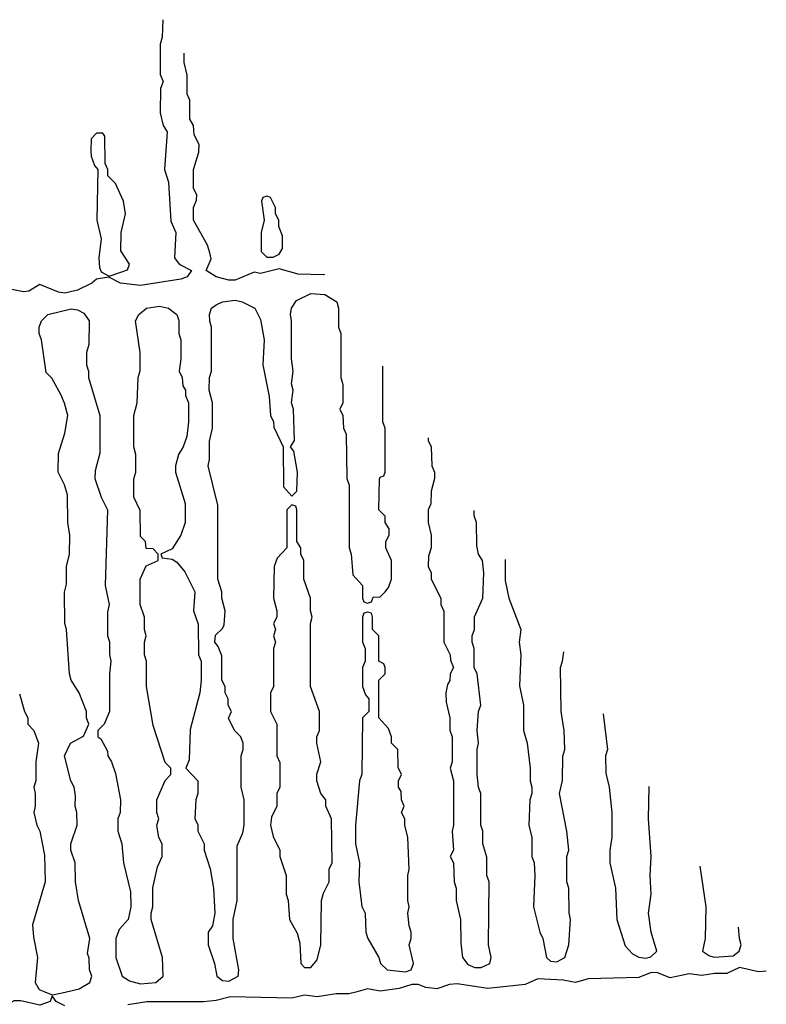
# Model space of a CAD drawing. Header units: inches. Extents: x 2710684 to 2828758, y 857022 to 965663.
# Tile 248 of 256: x 2756047 to 2758415, y 949961 to 953086. Entities that reach past the tile are written whole.
import ezdxf

# ---------------------------------------------------------------- set-up
doc = ezdxf.new("R2010")
doc.units = ezdxf.units.IN
doc.header["$MEASUREMENT"] = 0
doc.layers.add('C7954', color=7, linetype='Continuous')
doc.layers.add('C7955', color=7, linetype='Continuous')

msp = doc.modelspace()

# ---------------------------------------------------------------- linework, layer by layer
at = {"layer": 'C7954', "color": 4, "elevation": 12}
for points in [[(2756190, 949956.3), (2756162, 949970), (2756150, 949988), (2756142.8, 949970), (2756110, 949958), (2756050, 949972), (2756027.5, 949972.5), (2755970, 949938.9)], [(2756128.6, 950000), (2756151, 949991), (2756190.9, 950000)], [(2757112.3, 950000), (2757090, 949994.2), (2757050, 949994.5), (2756990, 949984.5), (2756950, 949989.7), (2756910, 949980.3), (2756714.9, 949985.1), (2756670, 949972.8), (2756630, 949968.7), (2756450, 949968.5), (2756390, 949959.7)]]:
    msp.add_lwpolyline(points, dxfattribs=at)
at = {"layer": 'C7955', "color": 4, "elevation": 12}
for points in [[(2756500.8, 953085.9), (2756498, 953030), (2756491.6, 953008.4), (2756491.6, 952911.6), (2756502, 952890), (2756492.7, 952867.3), (2756492, 952790), (2756502, 952750), (2756514, 952730), (2756506, 952610), (2756518, 952570), (2756526.4, 952446.4), (2756542, 952410), (2756538, 952330), (2756552, 952310), (2756591.3, 952290), (2756578, 952270), (2756557.2, 952262.8), (2756430, 952242.4), (2756366, 952250), (2756329, 952269), (2756290, 952262.7), (2756274.8, 952250), (2756230, 952227.3), (2756190, 952218.4), (2756170, 952220.7), (2756110, 952245.1), (2756075.6, 952224.4), (2756058.3, 952221.7), (2755990, 952235.6)], [(2757013.3, 952277.3), (2757010, 952276.2), (2756930, 952278.4), (2756870, 952295.3), (2756810, 952280.7), (2756790, 952284.5), (2756730, 952259.6), (2756710, 952259.6), (2756670, 952269.5), (2756638, 952290), (2756653.6, 952326.4), (2756650, 952346), (2756642, 952370), (2756598, 952450), (2756598, 952490), (2756607.3, 952512.7), (2756608, 952530), (2756598, 952550), (2756598, 952610), (2756614.6, 952665.4), (2756615.3, 952690), (2756600.4, 952720.4), (2756598, 952750), (2756586, 952770), (2756586, 952830), (2756578, 952850), (2756578, 952910), (2756568, 952950), (2756568, 952979.9)], [(2756190.9, 950000), (2756235.3, 950010), (2756268.7, 950030), (2756275.3, 950050), (2756268, 950070), (2756267.3, 950107.3), (2756262, 950122), (2756268.7, 950170), (2756233.2, 950290), (2756224, 950350), (2756222, 950410), (2756209, 950450), (2756209, 950470), (2756228.7, 950530), (2756228, 950570), (2756222, 950590), (2756223.1, 950623.1), (2756219, 950650), (2756209, 950670), (2756188.7, 950750), (2756208, 950790), (2756248.4, 950811.6), (2756266, 950850), (2756258, 950870), (2756258, 950890), (2756235.3, 950950), (2756209.3, 950989.3), (2756204, 951010), (2756195.3, 951150), (2756189.2, 951170), (2756189.1, 951269.1), (2756194.6, 951294.6), (2756195.3, 951350), (2756204, 951390), (2756205.2, 951450), (2756199, 951490), (2756198, 951578), (2756188.7, 951610), (2756169, 951650), (2756169.1, 951709.1), (2756190, 951774), (2756199, 951830), (2756189.1, 951869.1), (2756176.5, 951896.5), (2756148.4, 951948.4), (2756130, 951966), (2756115.3, 952070), (2756108.7, 952090), (2756108.7, 952110), (2756115.3, 952130), (2756135.3, 952150), (2756210, 952168), (2756230, 952164.9), (2756250, 952154), (2756266.8, 952130), (2756265.4, 952054.6), (2756258, 952030), (2756258, 951990), (2756264.7, 951970), (2756264.7, 951950), (2756301, 951830), (2756301, 951710), (2756285.4, 951654.6), (2756284.7, 951630), (2756304.7, 951570), (2756324.7, 951530), (2756318, 951290), (2756330.8, 951230), (2756325.4, 951205.4), (2756324.7, 951130), (2756330.9, 951110.9), (2756331.1, 951071.1), (2756336, 951050), (2756331.3, 951010), (2756331.3, 950890), (2756314, 950850), (2756294, 950830), (2756294, 950810), (2756303.6, 950803.6), (2756324.7, 950764.7), (2756326, 950750), (2756338, 950730), (2756350, 950694), (2756366, 950610), (2756364.7, 950570), (2756358, 950550), (2756358, 950510), (2756370.7, 950470.7), (2756376, 950410), (2756398, 950318), (2756398.8, 950270), (2756391, 950230), (2756362, 950198), (2756351.3, 950170), (2756351.3, 950110), (2756372, 950050), (2756395.3, 950035.3), (2756430, 950025.5), (2756478, 950030), (2756502, 950050), (2756499, 950110), (2756464, 950230), (2756464, 950250), (2756468.7, 950270), (2756469.1, 950330.9), (2756483.1, 950396.9), (2756498, 950430), (2756498, 950470), (2756488, 950490), (2756482, 950530), (2756488, 950550), (2756482, 950570), (2756482, 950610), (2756508.4, 950671.6), (2756526, 950690), (2756526, 950710), (2756508.4, 950728.4), (2756470, 950846), (2756449, 950970), (2756448.7, 951050), (2756442, 951070), (2756442, 951110), (2756448, 951130), (2756442, 951150), (2756442, 951190), (2756429, 951230), (2756428.7, 951310), (2756447.3, 951352.7), (2756486, 951370), (2756486, 951390), (2756470, 951406), (2756448, 951408), (2756446, 951430), (2756430, 951446), (2756428.4, 951528.4), (2756408.7, 951570), (2756409, 951629), (2756415.3, 951650), (2756414.6, 951705.4), (2756409, 951730), (2756409, 951830), (2756419, 951870), (2756422, 951950), (2756428.9, 951971.1), (2756429, 952030), (2756414, 952130), (2756424, 952150), (2756449, 952170), (2756490, 952177.1), (2756518, 952170), (2756536.8, 952156.8), (2756544.7, 952150), (2756550.9, 952130.9), (2756551.3, 952090), (2756558, 952070), (2756558, 952010), (2756552, 951970), (2756562, 951950), (2756563.6, 951923.6), (2756572, 951910), (2756572.7, 951892.7), (2756582, 951870), (2756582, 951810), (2756576.9, 951763.1), (2756564.7, 951730), (2756550, 951706), (2756541, 951670), (2756541, 951650), (2756570.9, 951550.9), (2756571.3, 951490), (2756558, 951450), (2756530, 951406), (2756494, 951390), (2756498, 951378), (2756530, 951374), (2756544.7, 951364.7), (2756570, 951334), (2756602, 951270), (2756598, 951210), (2756612.7, 951167.3), (2756614, 951070), (2756622, 951050), (2756622, 950990), (2756618, 950950), (2756586.8, 950833.2), (2756583.6, 950736.4), (2756574, 950710), (2756611.3, 950670), (2756611.3, 950630), (2756604.7, 950610), (2756602, 950550), (2756611.1, 950531.1), (2756612, 950510), (2756631.3, 950470), (2756631.3, 950450), (2756650.9, 950390.9), (2756661, 950330), (2756666, 950250), (2756658, 950210), (2756644.7, 950190), (2756644.7, 950150), (2756664.7, 950090), (2756671.3, 950050), (2756690, 950036), (2756710, 950034.8), (2756739, 950050), (2756741.2, 950070), (2756724, 950170), (2756724, 950230), (2756736, 950290), (2756736.4, 950463.6), (2756754.6, 950505.4), (2756758, 950530), (2756758, 950610), (2756748.7, 950650), (2756748.7, 950750), (2756755.3, 950770), (2756755.3, 950790), (2756748, 950810), (2756728, 950830), (2756709.1, 950869.1), (2756718, 950890), (2756708, 950910), (2756708, 950930), (2756698, 950950), (2756698, 950970), (2756688, 950990), (2756687.3, 951067.3), (2756676.4, 951096.4), (2756666, 951110), (2756667.3, 951132.7), (2756690, 951154), (2756694.6, 951165.4), (2756698, 951210), (2756688, 951250), (2756688, 951270), (2756675.3, 951310), (2756674.6, 951545.4), (2756644, 951670), (2756648.7, 951690), (2756648.4, 951748.4), (2756658, 951790), (2756658, 951870), (2756648, 951910), (2756648.7, 951950), (2756655.3, 951970), (2756655.3, 952110), (2756649.1, 952129.1), (2756649, 952150), (2756655.3, 952170), (2756670, 952181), (2756690, 952190.5), (2756730, 952195.5), (2756752, 952190), (2756792, 952170), (2756810, 952134), (2756822, 952070), (2756818, 951990), (2756838, 951890), (2756842, 951830), (2756852, 951810), (2756852.7, 951792.7), (2756882, 951730), (2756883.6, 951603.6), (2756910, 951574), (2756926, 951590), (2756928, 951650), (2756916.4, 951716.4), (2756906, 951730), (2756918, 951750), (2756915.3, 951850), (2756908.7, 951870), (2756914, 951910), (2756908.7, 951930), (2756914, 951970), (2756909, 952010), (2756909, 952130), (2756905.2, 952150), (2756909, 952170), (2756924.8, 952195.2), (2756970, 952217.1), (2757014, 952214), (2757052, 952190), (2757058, 952170), (2757058, 952110), (2757064.7, 952090), (2757064.7, 951950), (2757071.6, 951928.4), (2757072, 951870), (2757062, 951850), (2757072, 951830), (2757074, 951790), (2757082, 951770), (2757084.7, 951630), (2757091.6, 951608.4), (2757092, 951410), (2757098, 951390), (2757103.6, 951323.6), (2757134, 951290), (2757134, 951250), (2757138, 951238), (2757150, 951234), (2757162, 951238), (2757167.3, 951252.7), (2757190, 951254), (2757206, 951270), (2757216.4, 951283.6), (2757226, 951310), (2757226, 951370), (2757208, 951410), (2757208, 951430), (2757218, 951450), (2757218, 951470), (2757206, 951490), (2757206, 951510), (2757186, 951530), (2757187.3, 951627.3), (2757190, 951634), (2757202, 951638), (2757206, 951650), (2757206, 951790), (2757198, 951810), (2757198, 951985.8)], [(2757342, 951758.6), (2757342, 951750), (2757352, 951730), (2757354, 951670), (2757362, 951650), (2757362, 951630), (2757352, 951590), (2757351.1, 951548.9), (2757342, 951530), (2757342, 951490), (2757351.3, 951450), (2757351.3, 951410), (2757343.6, 951383.6), (2757342, 951350), (2757352, 951330), (2757352, 951310), (2757382, 951250), (2757382, 951230), (2757391.6, 951208.4), (2757392, 951110), (2757412, 951070), (2757412.7, 951052.7), (2757422, 951030), (2757412, 951010), (2757411.1, 950988.9), (2757403.6, 950976.4), (2757398, 950950), (2757399.6, 950919.6), (2757411, 950870), (2757411.1, 950831.1), (2757418, 950810), (2757418, 950730), (2757412, 950710), (2757422, 950670), (2757422, 950530), (2757418, 950510), (2757422, 950450), (2757412, 950430), (2757422, 950410), (2757424.7, 950350), (2757431.3, 950330), (2757431.3, 950290), (2757444.7, 950230), (2757445.4, 950154.6), (2757451.3, 950110), (2757467.5, 950087.5), (2757490, 950077.3), (2757510, 950077.3), (2757538, 950090), (2757542, 950110), (2757534, 950150), (2757535.3, 950350), (2757528.7, 950370), (2757528.4, 950428.4), (2757515.3, 950470), (2757515.3, 950510), (2757508.7, 950530), (2757508.7, 950630), (2757502, 950650), (2757498, 950690), (2757498, 950770), (2757502, 950790), (2757498, 950830), (2757502, 950890), (2757508.7, 950910), (2757498, 951010), (2757488, 951030), (2757488, 951090), (2757482, 951110), (2757482, 951130), (2757488.7, 951150), (2757488.9, 951191.1), (2757515.3, 951250), (2757519, 951330), (2757514, 951370), (2757502, 951390), (2757496.4, 951416.4), (2757495.3, 951490), (2757488.4, 951511.6), (2757488.2, 951527.9)], [(2757586.7, 951372.5), (2757586, 951370), (2757586, 951306), (2757598, 951250), (2757636, 951150), (2757631.3, 951110), (2757636, 951070), (2757631.6, 950971.6), (2757644.7, 950910), (2757644.7, 950830), (2757656, 950790), (2757666, 950710), (2757666, 950670), (2757671.3, 950650), (2757671.3, 950630), (2757664.7, 950610), (2757662, 950530), (2757671.3, 950490), (2757671.3, 950430), (2757678, 950410), (2757681, 950370), (2757676, 950270), (2757696, 950190), (2757706, 950170), (2757718, 950110), (2757730, 950098), (2757750, 950096), (2757775.3, 950110), (2757788.7, 950150), (2757794, 950230), (2757789.1, 950250.9), (2757788.7, 950330), (2757782, 950350), (2757782, 950430), (2757788.7, 950450), (2757782, 950510), (2757759, 950630), (2757768.4, 950671.6), (2757768.9, 950748.9), (2757775.3, 950770), (2757774, 950830), (2757764, 950890), (2757762, 951030), (2757768.7, 951050), (2757772.5, 951079.4)], [(2756046.4, 950946.4), (2756062, 950890), (2756072, 950870), (2756072, 950850), (2756091.3, 950830), (2756106, 950790), (2756098, 950730), (2756098, 950670), (2756091.3, 950650), (2756096, 950630), (2756096, 950590), (2756091.3, 950570), (2756101, 950530), (2756110.8, 950510), (2756125.4, 950434.6), (2756126.8, 950350), (2756087.3, 950212.7), (2756090, 950174), (2756102.8, 950110), (2756096, 950030), (2756108.2, 950008.2), (2756128.6, 950000)], [(2757897, 950882.9), (2757910.8, 950770), (2757904.7, 950750), (2757905.4, 950694.6), (2757916, 950650), (2757924.7, 950570), (2757924.7, 950490), (2757918, 950450), (2757918, 950410), (2757936, 950330), (2757941, 950230), (2757966.8, 950146.8), (2757990, 950121), (2758010, 950111), (2758032.5, 950107.5), (2758048.9, 950111.1), (2758068, 950130), (2758049, 950190), (2758041.2, 950250), (2758049.2, 950310), (2758046, 950370), (2758049.2, 950430), (2758041.2, 950550), (2758043.6, 950651.7)], [(2758203.5, 950399.4), (2758222.8, 950270), (2758221, 950170), (2758212, 950130), (2758234.8, 950114.8), (2758250.7, 950110.7), (2758310, 950114.8), (2758329, 950130), (2758335.3, 950150), (2758329.3, 950169.3), (2758326.1, 950206)], [(2758414.7, 950066.1), (2758390, 950063.5), (2758330, 950077.6), (2758290, 950059.1), (2758250, 950059.1), (2758210, 950052.4), (2758170, 950057.7), (2758110, 950044.7), (2758070, 950060.5), (2758050, 950062.4), (2758010, 950045.7), (2757850, 950042), (2757810, 950029.7), (2757770, 950037.6), (2757690, 950041.6), (2757650, 950023.9), (2757531.1, 950011.1), (2757433.8, 950026.2), (2757410, 950023.5), (2757370, 950009.8), (2757334.5, 950014.5), (2757310, 950024.2), (2757290, 950023.6), (2757250, 950011.5), (2757190, 950002.2), (2757150, 950009.7), (2757112.3, 950000)]]:
    msp.add_lwpolyline(points, dxfattribs=at)
for points in [[(2756310, 952726), (2756290, 952726), (2756272.7, 952707.3), (2756272, 952670), (2756272.7, 952652.7), (2756283.6, 952623.6), (2756294, 952610), (2756291.3, 952450), (2756304.7, 952390), (2756298, 952330), (2756299.6, 952299.6), (2756305.4, 952285.4), (2756330, 952272), (2756370, 952286), (2756388.4, 952291.6), (2756395.3, 952310), (2756367.3, 952352.7), (2756368, 952410), (2756382, 952470), (2756375.3, 952510), (2756350, 952566), (2756326, 952590), (2756326, 952610), (2756318, 952630), (2756316.4, 952716.4)], [(2756830, 952526), (2756818, 952522), (2756814, 952510), (2756822, 952450), (2756812, 952410), (2756812, 952350), (2756830, 952332), (2756850, 952332), (2756870, 952342), (2756880.4, 952359.6), (2756880.4, 952400.4), (2756868, 952430), (2756868, 952450), (2756858, 952470), (2756858, 952490), (2756842, 952522)], [(2756910, 951546), (2756894, 951530), (2756894, 951410), (2756863.6, 951376.4), (2756854, 951350), (2756852, 951250), (2756862, 951210), (2756862, 951190), (2756852, 951170), (2756858, 951150), (2756852, 951130), (2756858, 951110), (2756852, 951090), (2756851.3, 950970), (2756842, 950950), (2756842, 950890), (2756862, 950850), (2756862, 950750), (2756871.6, 950728.4), (2756872, 950650), (2756862, 950630), (2756862, 950590), (2756845.4, 950554.6), (2756842, 950530), (2756850, 950494), (2756871.3, 950450), (2756871.3, 950430), (2756891.3, 950370), (2756892, 950310), (2756898, 950290), (2756902, 950230), (2756926.4, 950186.4), (2756935.3, 950155.3), (2756938, 950090), (2756950, 950078), (2756970, 950078), (2756990, 950102), (2757002, 950150), (2757004, 950290), (2757010, 950314), (2757028, 950350), (2757028, 950390), (2757038, 950410), (2757035.3, 950550), (2757018, 950590), (2757018, 950610), (2757002, 950630), (2756988.7, 950670), (2756989.1, 950690.9), (2757002, 950730), (2756988.7, 950790), (2756988.7, 950810), (2756998, 950830), (2756998, 950890), (2756968.7, 950970), (2756968.7, 951170), (2756974, 951190), (2756968.7, 951210), (2756968.7, 951250), (2756948, 951310), (2756948, 951370), (2756938, 951390), (2756938, 951410), (2756926, 951430), (2756926, 951530), (2756922, 951542)], [(2757150, 951206), (2757138, 951202), (2757134, 951190), (2757134, 951110), (2757142, 951090), (2757142, 951050), (2757134, 951030), (2757134, 950970), (2757143.6, 950943.6), (2757154, 950930), (2757154, 950890), (2757134, 950870), (2757131.6, 950691.6), (2757124.7, 950670), (2757111.3, 950530), (2757112, 950470), (2757124.7, 950410), (2757122, 950350), (2757131.6, 950271.6), (2757142, 950250), (2757144.7, 950190), (2757151.3, 950170), (2757186, 950110), (2757191, 950090), (2757212, 950070), (2757270, 950064), (2757288, 950070), (2757295.3, 950090), (2757282, 950150), (2757288.7, 950170), (2757288.7, 950190), (2757282, 950210), (2757278, 950250), (2757282, 950270), (2757278, 950290), (2757278, 950370), (2757282, 950390), (2757278, 950490), (2757268, 950530), (2757268, 950550), (2757258, 950570), (2757266, 950590), (2757258, 950610), (2757256.4, 950636.4), (2757248, 950650), (2757248, 950670), (2757258, 950690), (2757247.3, 950712.7), (2757246, 950770), (2757226, 950790), (2757226, 950810), (2757216.4, 950836.4), (2757186, 950870), (2757186, 950990), (2757206, 951010), (2757206, 951030), (2757202, 951042), (2757186, 951050), (2757186, 951130), (2757166, 951150), (2757166, 951190), (2757162, 951202)]]:
    msp.add_lwpolyline(points, close=True, dxfattribs=at)

doc.saveas('drawing.dxf')
